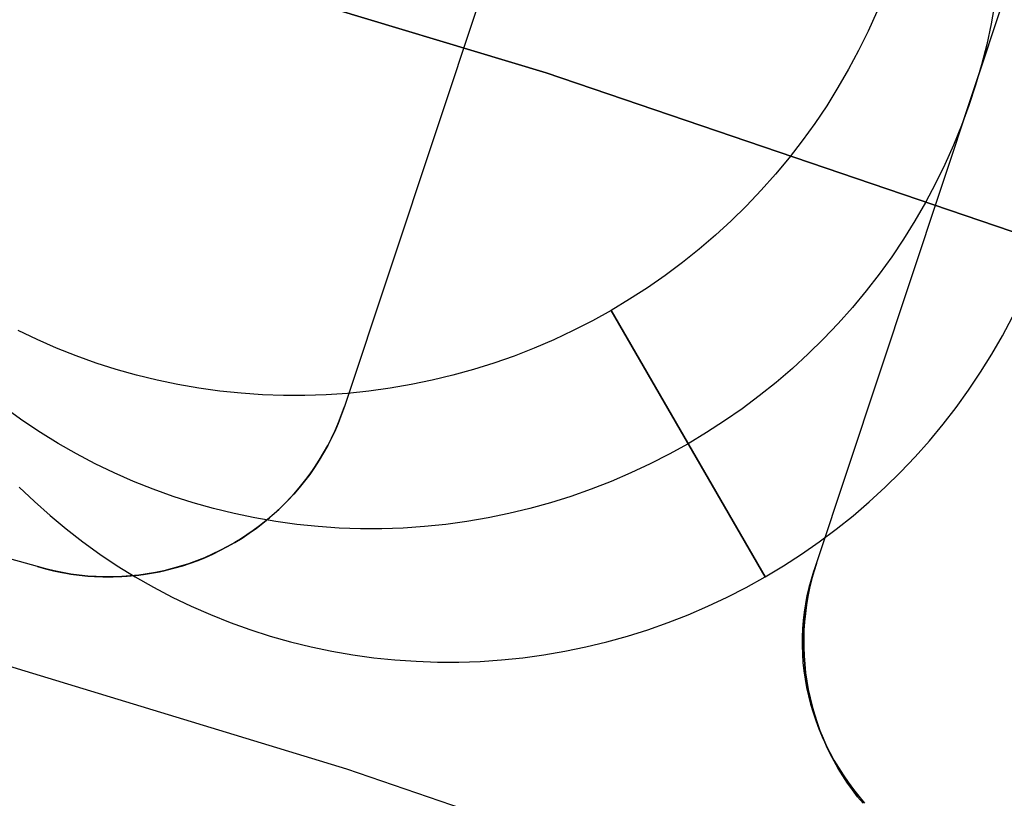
# Model space of a CAD drawing. Header units: millimetres. Extents: x 6239 to 7218, y -13987 to -13139.
# Tile 218 of 256: x 6745.93 to 6749.89, y -13399.34 to -13396.21. Entities that reach past the tile are written whole.
import ezdxf

# ---------------------------------------------------------------- set-up
doc = ezdxf.new("R2010")
doc.units = ezdxf.units.MM
doc.layers.add('color', color=7, linetype='Continuous')

msp = doc.modelspace()

# ---------------------------------------------------------------- linework, layer by layer
at = {"color": 7, "true_color": 0xffffff}
for p, q in [((6745.9311, -13395.7862, 259.6), (6748.0461, -13396.4252, 259.6)), ((6745.9311, -13395.7862, 259.6), (6748.0461, -13396.4252, 259.6)), ((6748.0461, -13396.4252, 231.7162), (6745.9311, -13395.7862, 231.7162)), ((6748.0461, -13396.4252, 245.6581), (6745.9311, -13395.7862, 245.6581)), ((6748.0461, -13396.4252, 231.7162), (6745.9311, -13395.7862, 231.7162)), ((6749.8513, -13396.1439, 56.2433), (6749.8361, -13396.2275, 56.2583)), ((6749.3756, -13396.1796, 59.0179), (6749.3407, -13396.2576, 59.0295)), ((6749.3756, -13396.1796, 59.0179), (6749.3407, -13396.2576, 59.0295)), ((6749.8361, -13396.2275, 56.2583), (6749.818, -13396.3107, 56.2728)), ((6749.3407, -13396.2576, 59.0295), (6749.303, -13396.3345, 59.0405)), ((6749.3407, -13396.2576, 59.0295), (6749.303, -13396.3345, 59.0405)), ((6749.818, -13396.3107, 56.2728), (6749.7971, -13396.3932, 56.2869)), ((6749.303, -13396.3345, 59.0405), (6749.2628, -13396.4101, 59.051)), ((6749.303, -13396.3345, 59.0405), (6749.2628, -13396.4101, 59.051)), ((6749.7971, -13396.3932, 56.2869), (6749.7732, -13396.475, 56.3005)), ((6748.0461, -13396.4252, 259.6), (6750.1377, -13397.1369, 259.6)), ((6748.0461, -13396.4252, 259.6), (6750.1377, -13397.1369, 259.6)), ((6750.1377, -13397.1369, 231.7162), (6748.0461, -13396.4252, 231.7162)), ((6750.1377, -13397.1369, 245.6581), (6748.0461, -13396.4252, 245.6581)), ((6750.1377, -13397.1369, 231.7162), (6748.0461, -13396.4252, 231.7162)), ((6749.2628, -13396.4101, 59.051), (6749.2199, -13396.4844, 59.0609)), ((6749.2628, -13396.4101, 59.051), (6749.2199, -13396.4844, 59.0609)), ((6749.2199, -13396.4844, 59.0609), (6749.1745, -13396.5572, 59.0702)), ((6749.2199, -13396.4844, 59.0609), (6749.1745, -13396.5572, 59.0702)), ((6749.7732, -13396.475, 56.3005), (6749.7466, -13396.556, 56.3136)), ((6749.1745, -13396.5572, 59.0702), (6749.1266, -13396.6285, 59.0789)), ((6749.1745, -13396.5572, 59.0702), (6749.1266, -13396.6285, 59.0789)), ((6749.7466, -13396.556, 56.3136), (6749.7171, -13396.6362, 56.3263)), ((6749.1266, -13396.6285, 59.0789), (6749.0763, -13396.6981, 59.087)), ((6749.1266, -13396.6285, 59.0789), (6749.0763, -13396.6981, 59.087)), ((6749.7171, -13396.6362, 56.3263), (6749.6849, -13396.7153, 56.3384)), ((6749.0763, -13396.6981, 59.087), (6749.0237, -13396.7661, 59.0945)), ((6749.0763, -13396.6981, 59.087), (6749.0237, -13396.7661, 59.0945)), ((6749.6849, -13396.7153, 56.3384), (6749.65, -13396.7934, 56.3499)), ((6749.0237, -13396.7661, 59.0945), (6748.9687, -13396.8323, 59.1014)), ((6749.0237, -13396.7661, 59.0945), (6748.9687, -13396.8323, 59.1014)), ((6749.65, -13396.7934, 56.3499), (6749.6123, -13396.8703, 56.361)), ((6748.9687, -13396.8323, 59.1014), (6748.9115, -13396.8966, 59.1077)), ((6748.9687, -13396.8323, 59.1014), (6748.9115, -13396.8966, 59.1077)), ((6749.6123, -13396.8703, 56.361), (6749.5721, -13396.9459, 56.3714)), ((6748.9115, -13396.8966, 59.1077), (6748.8521, -13396.9589, 59.1133)), ((6748.9115, -13396.8966, 59.1077), (6748.8521, -13396.9589, 59.1133)), ((6748.8521, -13396.9589, 59.1133), (6748.7906, -13397.0193, 59.1182)), ((6748.8521, -13396.9589, 59.1133), (6748.7906, -13397.0193, 59.1182)), ((6749.5721, -13396.9459, 56.3714), (6749.5292, -13397.0201, 56.3813)), ((6748.7906, -13397.0193, 59.1182), (6748.7271, -13397.0776, 59.1226)), ((6748.7906, -13397.0193, 59.1182), (6748.7271, -13397.0776, 59.1226)), ((6749.5292, -13397.0201, 56.3813), (6749.4838, -13397.0929, 56.3907)), ((6748.7271, -13397.0776, 59.1226), (6748.6616, -13397.1337, 59.1262)), ((6748.7271, -13397.0776, 59.1226), (6748.6616, -13397.1337, 59.1262)), ((6749.4838, -13397.0929, 56.3907), (6749.436, -13397.1642, 56.3994)), ((6748.6616, -13397.1337, 59.1262), (6748.5943, -13397.1876, 59.1292)), ((6748.6616, -13397.1337, 59.1262), (6748.5943, -13397.1876, 59.1292)), ((6748.5943, -13397.1876, 59.1292), (6748.5252, -13397.2392, 59.1316)), ((6748.5943, -13397.1876, 59.1292), (6748.5252, -13397.2392, 59.1316)), ((6749.436, -13397.1642, 56.3994), (6749.3856, -13397.2339, 56.4075)), ((6749.3856, -13397.2339, 56.4075), (6749.333, -13397.3018, 56.415)), ((6748.5252, -13397.2392, 59.1316), (6748.4543, -13397.2885, 59.1332)), ((6748.5252, -13397.2392, 59.1316), (6748.4543, -13397.2885, 59.1332)), ((6748.4543, -13397.2885, 59.1332), (6748.3819, -13397.3353, 59.1343)), ((6748.4543, -13397.2885, 59.1332), (6748.3819, -13397.3353, 59.1343)), ((6749.333, -13397.3018, 56.415), (6749.278, -13397.368, 56.4219)), ((6748.3819, -13397.3353, 59.1343), (6748.3079, -13397.3797, 59.1346)), ((6748.3819, -13397.3353, 59.1343), (6748.3079, -13397.3797, 59.1346)), ((6748.3079, -13397.3797, 59.1346), (6748.2324, -13397.4216, 59.1343)), ((6748.3079, -13397.3797, 59.1346), (6748.2324, -13397.4216, 59.1343)), ((6748.9265, -13398.4512, 53.7756), (6748.3079, -13397.3797, 59.1346)), ((6748.3079, -13397.3797, 59.1346), (6748.9265, -13398.4512, 53.7756)), ((6748.9265, -13398.4512, 53.7756), (6748.3079, -13397.3797, 59.1346)), ((6749.278, -13397.368, 56.4219), (6749.2208, -13397.4323, 56.4281)), ((6748.2324, -13397.4216, 59.1343), (6748.1556, -13397.461, 59.1332)), ((6748.2324, -13397.4216, 59.1343), (6748.1556, -13397.461, 59.1332)), ((6749.2208, -13397.4323, 56.4281), (6749.1614, -13397.4947, 56.4338)), ((6749.8814, -13397.4816, 53.6919), (6749.9216, -13397.406, 53.6814)), ((6749.8814, -13397.4816, 53.6919), (6749.9216, -13397.406, 53.6814)), ((6746, -13397.4973, 58.8917), (6745.9236, -13397.4605, 58.8755)), ((6746, -13397.4973, 58.8917), (6745.9236, -13397.4605, 58.8755)), ((6748.1556, -13397.461, 59.1332), (6748.0775, -13397.4977, 59.1316)), ((6748.1556, -13397.461, 59.1332), (6748.0775, -13397.4977, 59.1316)), ((6746.0777, -13397.5314, 58.9075), (6746, -13397.4973, 58.8917)), ((6746.0777, -13397.5314, 58.9075), (6746, -13397.4973, 58.8917)), ((6748.0775, -13397.4977, 59.1316), (6747.9983, -13397.5317, 59.1292)), ((6748.0775, -13397.4977, 59.1316), (6747.9983, -13397.5317, 59.1292)), ((6749.1614, -13397.4947, 56.4338), (6749.0999, -13397.555, 56.4387)), ((6749.8385, -13397.5559, 53.7018), (6749.8814, -13397.4816, 53.6919)), ((6749.8385, -13397.5559, 53.7018), (6749.8814, -13397.4816, 53.6919)), ((6746.1566, -13397.5628, 58.9228), (6746.0777, -13397.5314, 58.9075)), ((6746.1566, -13397.5628, 58.9228), (6746.0777, -13397.5314, 58.9075)), ((6747.9983, -13397.5317, 59.1292), (6747.9179, -13397.5631, 59.1262)), ((6747.9983, -13397.5317, 59.1292), (6747.9179, -13397.5631, 59.1262)), ((6746.2366, -13397.5914, 58.9378), (6746.1566, -13397.5628, 58.9228)), ((6746.2366, -13397.5914, 58.9378), (6746.1566, -13397.5628, 58.9228)), ((6746.3176, -13397.6173, 58.9523), (6746.2366, -13397.5914, 58.9378)), ((6746.3176, -13397.6173, 58.9523), (6746.2366, -13397.5914, 58.9378)), ((6747.8366, -13397.5917, 59.1226), (6747.7543, -13397.6176, 59.1182)), ((6747.8366, -13397.5917, 59.1226), (6747.7543, -13397.6176, 59.1182)), ((6747.9179, -13397.5631, 59.1262), (6747.8366, -13397.5917, 59.1226)), ((6747.9179, -13397.5631, 59.1262), (6747.8366, -13397.5917, 59.1226)), ((6749.0999, -13397.555, 56.4387), (6749.0364, -13397.6133, 56.443)), ((6749.7931, -13397.6287, 53.7111), (6749.8385, -13397.5559, 53.7018)), ((6749.7931, -13397.6287, 53.7111), (6749.8385, -13397.5559, 53.7018)), ((6746.3996, -13397.6404, 58.9664), (6746.3176, -13397.6173, 58.9523)), ((6746.3996, -13397.6404, 58.9664), (6746.3176, -13397.6173, 58.9523)), ((6747.7543, -13397.6176, 59.1182), (6747.6713, -13397.6407, 59.1133)), ((6747.7543, -13397.6176, 59.1182), (6747.6713, -13397.6407, 59.1133)), ((6749.0364, -13397.6133, 56.443), (6748.971, -13397.6694, 56.4467)), ((6749.7453, -13397.7, 53.7199), (6749.7931, -13397.6287, 53.7111)), ((6749.7453, -13397.7, 53.7199), (6749.7931, -13397.6287, 53.7111)), ((6746.4824, -13397.6607, 58.98), (6746.3996, -13397.6404, 58.9664)), ((6746.4824, -13397.6607, 58.98), (6746.3996, -13397.6404, 58.9664)), ((6746.5659, -13397.6781, 58.9932), (6746.4824, -13397.6607, 58.98)), ((6746.5659, -13397.6781, 58.9932), (6746.4824, -13397.6607, 58.98)), ((6747.5876, -13397.6609, 59.1077), (6747.5033, -13397.6783, 59.1014)), ((6747.5876, -13397.6609, 59.1077), (6747.5033, -13397.6783, 59.1014)), ((6747.6713, -13397.6407, 59.1133), (6747.5876, -13397.6609, 59.1077)), ((6747.6713, -13397.6407, 59.1133), (6747.5876, -13397.6609, 59.1077)), ((6748.971, -13397.6694, 56.4467), (6748.9036, -13397.7233, 56.4497)), ((6746.65, -13397.6927, 59.0058), (6746.5659, -13397.6781, 58.9932)), ((6746.65, -13397.6927, 59.0058), (6746.5659, -13397.6781, 58.9932)), ((6746.7346, -13397.7043, 59.0179), (6746.65, -13397.6927, 59.0058)), ((6746.7346, -13397.7043, 59.0179), (6746.65, -13397.6927, 59.0058)), ((6746.8197, -13397.7131, 59.0295), (6746.7346, -13397.7043, 59.0179)), ((6746.8197, -13397.7131, 59.0295), (6746.7346, -13397.7043, 59.0179)), ((6746.9051, -13397.719, 59.0405), (6746.8197, -13397.7131, 59.0295)), ((6746.9051, -13397.719, 59.0405), (6746.8197, -13397.7131, 59.0295)), ((6747.2479, -13397.7132, 59.0789), (6747.1622, -13397.719, 59.0702)), ((6747.2479, -13397.7132, 59.0789), (6747.1622, -13397.719, 59.0702)), ((6747.3333, -13397.7045, 59.087), (6747.2479, -13397.7132, 59.0789)), ((6747.3333, -13397.7045, 59.087), (6747.2479, -13397.7132, 59.0789)), ((6747.4185, -13397.6928, 59.0945), (6747.3333, -13397.7045, 59.087)), ((6747.4185, -13397.6928, 59.0945), (6747.3333, -13397.7045, 59.087)), ((6747.5033, -13397.6783, 59.1014), (6747.4185, -13397.6928, 59.0945)), ((6747.5033, -13397.6783, 59.1014), (6747.4185, -13397.6928, 59.0945)), ((6749.695, -13397.7696, 53.728), (6749.7453, -13397.7, 53.7199)), ((6749.695, -13397.7696, 53.728), (6749.7453, -13397.7, 53.7199)), ((6746.9907, -13397.7219, 59.051), (6746.9051, -13397.719, 59.0405)), ((6746.9907, -13397.7219, 59.051), (6746.9051, -13397.719, 59.0405)), ((6747.0765, -13397.7219, 59.0609), (6746.9907, -13397.7219, 59.051)), ((6747.0765, -13397.7219, 59.0609), (6746.9907, -13397.7219, 59.051)), ((6747.1622, -13397.719, 59.0702), (6747.0765, -13397.7219, 59.0609)), ((6747.1622, -13397.719, 59.0702), (6747.0765, -13397.7219, 59.0609)), ((6748.9036, -13397.7233, 56.4497), (6748.8345, -13397.7749, 56.4521)), ((6745.9421, -13397.8237, 56.1279), (6745.8735, -13397.7744, 56.1101)), ((6748.8345, -13397.7749, 56.4521), (6748.7637, -13397.8242, 56.4537)), ((6749.6423, -13397.8376, 53.7355), (6749.695, -13397.7696, 53.728)), ((6749.6423, -13397.8376, 53.7355), (6749.695, -13397.7696, 53.728)), ((6746.0124, -13397.8706, 56.1454), (6745.9421, -13397.8237, 56.1279)), ((6748.7637, -13397.8242, 56.4537), (6748.6912, -13397.8711, 56.4547)), ((6746.0843, -13397.915, 56.1626), (6746.0124, -13397.8706, 56.1454)), ((6748.6912, -13397.8711, 56.4547), (6748.6172, -13397.9155, 56.4551)), ((6749.5873, -13397.9037, 53.7424), (6749.6423, -13397.8376, 53.7355)), ((6749.5873, -13397.9037, 53.7424), (6749.6423, -13397.8376, 53.7355)), ((6749.5301, -13397.968, 53.7486), (6749.5873, -13397.9037, 53.7424)), ((6749.5301, -13397.968, 53.7486), (6749.5873, -13397.9037, 53.7424)), ((6746.1579, -13397.9569, 56.1795), (6746.0843, -13397.915, 56.1626)), ((6748.6172, -13397.9155, 56.4551), (6748.5417, -13397.9574, 56.4547)), ((6746.2329, -13397.9963, 56.196), (6746.1579, -13397.9569, 56.1795)), ((6748.5417, -13397.9574, 56.4547), (6748.4649, -13397.9967, 56.4537)), ((6749.4707, -13398.0304, 53.7542), (6749.5301, -13397.968, 53.7486)), ((6749.4707, -13398.0304, 53.7542), (6749.5301, -13397.968, 53.7486)), ((6746.3093, -13398.033, 56.2122), (6746.2329, -13397.9963, 56.196)), ((6748.4649, -13397.9967, 56.4537), (6748.3868, -13398.0334, 56.4521)), ((6746.387, -13398.0671, 56.2279), (6746.3093, -13398.033, 56.2122)), ((6746.4659, -13398.0985, 56.2433), (6746.387, -13398.0671, 56.2279)), ((6748.3076, -13398.0675, 56.4497), (6748.2272, -13398.0988, 56.4467)), ((6748.3868, -13398.0334, 56.4521), (6748.3076, -13398.0675, 56.4497)), ((6749.4092, -13398.0908, 53.7592), (6749.4707, -13398.0304, 53.7542)), ((6749.4092, -13398.0908, 53.7592), (6749.4707, -13398.0304, 53.7542)), ((6745.9275, -13398.0901, 53.3572), (6745.9883, -13398.1484, 53.3758)), ((6745.9275, -13398.0901, 53.3572), (6745.9883, -13398.1484, 53.3758)), ((6746.5459, -13398.1272, 56.2583), (6746.4659, -13398.0985, 56.2433)), ((6748.2272, -13398.0988, 56.4467), (6748.1459, -13398.1275, 56.443)), ((6749.3457, -13398.149, 53.7635), (6749.4092, -13398.0908, 53.7592)), ((6749.3457, -13398.149, 53.7635), (6749.4092, -13398.0908, 53.7592)), ((6745.9883, -13398.1484, 53.3758), (6746.0512, -13398.2046, 53.3943)), ((6745.9883, -13398.1484, 53.3758), (6746.0512, -13398.2046, 53.3943)), ((6746.6269, -13398.1531, 56.2728), (6746.5459, -13398.1272, 56.2583)), ((6748.1459, -13398.1275, 56.443), (6748.0637, -13398.1533, 56.4387)), ((6746.7089, -13398.1762, 56.2869), (6746.6269, -13398.1531, 56.2728)), ((6746.7917, -13398.1964, 56.3005), (6746.7089, -13398.1762, 56.2869)), ((6747.9806, -13398.1764, 56.4338), (6747.8969, -13398.1966, 56.4281)), ((6748.0637, -13398.1533, 56.4387), (6747.9806, -13398.1764, 56.4338)), ((6749.2803, -13398.2052, 53.7672), (6749.3457, -13398.149, 53.7635)), ((6749.2803, -13398.2052, 53.7672), (6749.3457, -13398.149, 53.7635)), ((6746.0512, -13398.2046, 53.3943), (6746.1161, -13398.2585, 53.4126)), ((6746.0512, -13398.2046, 53.3943), (6746.1161, -13398.2585, 53.4126)), ((6746.8752, -13398.2139, 56.3136), (6746.7917, -13398.1964, 56.3005)), ((6746.9593, -13398.2284, 56.3263), (6746.8752, -13398.2139, 56.3136)), ((6747.8126, -13398.214, 56.4219), (6747.7278, -13398.2286, 56.415)), ((6747.8969, -13398.1966, 56.4281), (6747.8126, -13398.214, 56.4219)), ((6749.2129, -13398.2591, 53.7702), (6749.2803, -13398.2052, 53.7672)), ((6749.2129, -13398.2591, 53.7702), (6749.2803, -13398.2052, 53.7672)), ((6746.1161, -13398.2585, 53.4126), (6746.1828, -13398.3101, 53.4306)), ((6746.1161, -13398.2585, 53.4126), (6746.1828, -13398.3101, 53.4306)), ((6747.044, -13398.2401, 56.3384), (6746.9593, -13398.2284, 56.3263)), ((6747.129, -13398.2488, 56.3499), (6747.044, -13398.2401, 56.3384)), ((6747.2144, -13398.2547, 56.361), (6747.129, -13398.2488, 56.3499)), ((6747.3, -13398.2576, 56.3714), (6747.2144, -13398.2547, 56.361)), ((6747.3858, -13398.2577, 56.3813), (6747.3, -13398.2576, 56.3714)), ((6747.4715, -13398.2547, 56.3907), (6747.3858, -13398.2577, 56.3813)), ((6747.5572, -13398.2489, 56.3994), (6747.4715, -13398.2547, 56.3907)), ((6747.6427, -13398.2402, 56.4075), (6747.5572, -13398.2489, 56.3994)), ((6747.7278, -13398.2286, 56.415), (6747.6427, -13398.2402, 56.4075)), ((6749.1438, -13398.3107, 53.7725), (6749.2129, -13398.2591, 53.7702)), ((6749.1438, -13398.3107, 53.7725), (6749.2129, -13398.2591, 53.7702)), ((6746.1828, -13398.3101, 53.4306), (6746.2514, -13398.3594, 53.4484)), ((6746.1828, -13398.3101, 53.4306), (6746.2514, -13398.3594, 53.4484)), ((6749.073, -13398.36, 53.7742), (6749.1438, -13398.3107, 53.7725)), ((6749.073, -13398.36, 53.7742), (6749.1438, -13398.3107, 53.7725)), ((6746.2514, -13398.3594, 53.4484), (6746.3217, -13398.4063, 53.4659)), ((6746.2514, -13398.3594, 53.4484), (6746.3217, -13398.4063, 53.4659)), ((6749.0005, -13398.4068, 53.7752), (6749.073, -13398.36, 53.7742)), ((6749.0005, -13398.4068, 53.7752), (6749.073, -13398.36, 53.7742)), ((6746.3217, -13398.4063, 53.4659), (6746.3937, -13398.4507, 53.4831)), ((6746.3217, -13398.4063, 53.4659), (6746.3937, -13398.4507, 53.4831)), ((6748.9265, -13398.4512, 53.7756), (6749.0005, -13398.4068, 53.7752)), ((6748.9265, -13398.4512, 53.7756), (6749.0005, -13398.4068, 53.7752)), ((6746.3937, -13398.4507, 53.4831), (6746.4672, -13398.4927, 53.4999)), ((6746.3937, -13398.4507, 53.4831), (6746.4672, -13398.4927, 53.4999)), ((6748.851, -13398.4931, 53.7752), (6748.9265, -13398.4512, 53.7756)), ((6748.851, -13398.4931, 53.7752), (6748.9265, -13398.4512, 53.7756)), ((6746.4672, -13398.4927, 53.4999), (6746.5422, -13398.532, 53.5165)), ((6746.4672, -13398.4927, 53.4999), (6746.5422, -13398.532, 53.5165)), ((6748.7742, -13398.5324, 53.7742), (6748.851, -13398.4931, 53.7752)), ((6748.7742, -13398.5324, 53.7742), (6748.851, -13398.4931, 53.7752)), ((6746.5422, -13398.532, 53.5165), (6746.6186, -13398.5688, 53.5326)), ((6746.5422, -13398.532, 53.5165), (6746.6186, -13398.5688, 53.5326)), ((6748.6961, -13398.5691, 53.7725), (6748.7742, -13398.5324, 53.7742)), ((6748.6961, -13398.5691, 53.7725), (6748.7742, -13398.5324, 53.7742)), ((6746.6186, -13398.5688, 53.5326), (6746.6963, -13398.6028, 53.5484)), ((6746.6186, -13398.5688, 53.5326), (6746.6963, -13398.6028, 53.5484)), ((6748.6169, -13398.6032, 53.7702), (6748.6961, -13398.5691, 53.7725)), ((6748.6169, -13398.6032, 53.7702), (6748.6961, -13398.5691, 53.7725)), ((6746.6963, -13398.6028, 53.5484), (6746.7752, -13398.6342, 53.5638)), ((6746.6963, -13398.6028, 53.5484), (6746.7752, -13398.6342, 53.5638)), ((6748.5365, -13398.6346, 53.7672), (6748.6169, -13398.6032, 53.7702)), ((6748.5365, -13398.6346, 53.7672), (6748.6169, -13398.6032, 53.7702)), ((6746.7752, -13398.6342, 53.5638), (6746.8552, -13398.6629, 53.5788)), ((6746.7752, -13398.6342, 53.5638), (6746.8552, -13398.6629, 53.5788)), ((6746.8552, -13398.6629, 53.5788), (6746.9363, -13398.6888, 53.5933)), ((6746.8552, -13398.6629, 53.5788), (6746.9363, -13398.6888, 53.5933)), ((6748.373, -13398.6891, 53.7592), (6748.4552, -13398.6632, 53.7635)), ((6748.373, -13398.6891, 53.7592), (6748.4552, -13398.6632, 53.7635)), ((6748.4552, -13398.6632, 53.7635), (6748.5365, -13398.6346, 53.7672)), ((6748.4552, -13398.6632, 53.7635), (6748.5365, -13398.6346, 53.7672)), ((6746.9363, -13398.6888, 53.5933), (6747.0182, -13398.7119, 53.6074)), ((6746.9363, -13398.6888, 53.5933), (6747.0182, -13398.7119, 53.6074)), ((6748.29, -13398.7121, 53.7542), (6748.373, -13398.6891, 53.7592)), ((6748.29, -13398.7121, 53.7542), (6748.373, -13398.6891, 53.7592)), ((6747.0182, -13398.7119, 53.6074), (6747.101, -13398.7322, 53.621)), ((6747.0182, -13398.7119, 53.6074), (6747.101, -13398.7322, 53.621)), ((6747.101, -13398.7322, 53.621), (6747.1845, -13398.7496, 53.6341)), ((6747.101, -13398.7322, 53.621), (6747.1845, -13398.7496, 53.6341)), ((6748.1219, -13398.7498, 53.7424), (6748.2062, -13398.7324, 53.7486)), ((6748.1219, -13398.7498, 53.7424), (6748.2062, -13398.7324, 53.7486)), ((6748.2062, -13398.7324, 53.7486), (6748.29, -13398.7121, 53.7542)), ((6748.2062, -13398.7324, 53.7486), (6748.29, -13398.7121, 53.7542)), ((6747.1845, -13398.7496, 53.6341), (6747.2686, -13398.7641, 53.6467)), ((6747.1845, -13398.7496, 53.6341), (6747.2686, -13398.7641, 53.6467)), ((6747.2686, -13398.7641, 53.6467), (6747.3533, -13398.7758, 53.6588)), ((6747.2686, -13398.7641, 53.6467), (6747.3533, -13398.7758, 53.6588)), ((6747.3533, -13398.7758, 53.6588), (6747.4383, -13398.7846, 53.6704)), ((6747.3533, -13398.7758, 53.6588), (6747.4383, -13398.7846, 53.6704)), ((6747.8665, -13398.7847, 53.7199), (6747.952, -13398.7759, 53.728)), ((6747.8665, -13398.7847, 53.7199), (6747.952, -13398.7759, 53.728)), ((6747.952, -13398.7759, 53.728), (6748.0371, -13398.7643, 53.7355)), ((6747.952, -13398.7759, 53.728), (6748.0371, -13398.7643, 53.7355)), ((6748.0371, -13398.7643, 53.7355), (6748.1219, -13398.7498, 53.7424)), ((6748.0371, -13398.7643, 53.7355), (6748.1219, -13398.7498, 53.7424)), ((6747.4383, -13398.7846, 53.6704), (6747.5237, -13398.7904, 53.6814)), ((6747.4383, -13398.7846, 53.6704), (6747.5237, -13398.7904, 53.6814)), ((6747.5237, -13398.7904, 53.6814), (6747.6093, -13398.7934, 53.6919)), ((6747.5237, -13398.7904, 53.6814), (6747.6093, -13398.7934, 53.6919)), ((6747.6093, -13398.7934, 53.6919), (6747.6951, -13398.7934, 53.7018)), ((6747.6093, -13398.7934, 53.6919), (6747.6951, -13398.7934, 53.7018)), ((6747.6951, -13398.7934, 53.7018), (6747.7808, -13398.7905, 53.7111)), ((6747.6951, -13398.7934, 53.7018), (6747.7808, -13398.7905, 53.7111)), ((6747.7808, -13398.7905, 53.7111), (6747.8665, -13398.7847, 53.7199)), ((6747.7808, -13398.7905, 53.7111), (6747.8665, -13398.7847, 53.7199))]:
    msp.add_line(p, q, dxfattribs=at)
at = {"layer": 'color', "color": 254, "true_color": 0xcad1ee}
for p, q in [((6750.2324, -13388.7473, 23.7334), (6747.2353, -13397.7665, 27.784)), ((6750.2324, -13388.7473, 23.7334), (6747.2353, -13397.7665, 27.784)), ((6750.2324, -13388.7473, 30.3), (6747.2353, -13397.7665, 30.3)), ((6750.2324, -13388.7473, 30.3), (6747.2353, -13397.7665, 30.3)), ((6749.1331, -13398.3976, 27.784), (6752.1302, -13389.3783, 23.7335)), ((6749.1331, -13398.3976, 30.3), (6752.1302, -13389.3783, 30.3)), ((6749.1331, -13398.3976, 27.784), (6752.1302, -13389.3783, 23.7335)), ((6749.1331, -13398.3976, 30.3), (6752.1302, -13389.3783, 30.3)), ((6749.7009, -13396.6891, 27.0168), (6752.1302, -13389.3783, 27.0168)), ((6747.2238, -13397.7998, 27.7989), (6747.2353, -13397.7665, 27.784)), ((6747.2238, -13397.7998, 27.7989), (6747.2353, -13397.7665, 27.784)), ((6747.2353, -13397.7665, 30.3), (6747.224, -13397.7988, 30.3)), ((6747.2353, -13397.7665, 30.3), (6747.224, -13397.7988, 30.3)), ((6747.224, -13397.7988, 29.042), (6747.2353, -13397.7665, 29.042)), ((6747.2353, -13397.7665, 27.784), (6747.2353, -13397.7665, 30.3)), ((6747.2353, -13397.7665, 27.784), (6747.2353, -13397.7665, 30.3)), ((6747.2116, -13397.8306, 30.3), (6747.1981, -13397.8619, 30.3)), ((6747.2116, -13397.8306, 30.3), (6747.1981, -13397.8619, 30.3)), ((6747.1981, -13397.8619, 29.042), (6747.2116, -13397.8306, 29.042)), ((6747.2112, -13397.8326, 27.8139), (6747.2238, -13397.7998, 27.7989)), ((6747.2112, -13397.8326, 27.8139), (6747.2238, -13397.7998, 27.7989)), ((6747.224, -13397.7988, 30.3), (6747.2116, -13397.8306, 30.3)), ((6747.224, -13397.7988, 30.3), (6747.2116, -13397.8306, 30.3)), ((6747.2116, -13397.8306, 29.042), (6747.224, -13397.7988, 29.042)), ((6746.0014, -13398.4097, 28.2), (6743.9665, -13397.8428, 28.2)), ((6746.0014, -13398.4097, 30.3), (6743.9665, -13397.8428, 30.3)), ((6746.0014, -13398.4097, 28.2), (6743.9665, -13397.8428, 28.2)), ((6746.0014, -13398.4097, 29.25), (6743.9665, -13397.8428, 29.25)), ((6746.0014, -13398.4097, 30.3), (6743.9665, -13397.8428, 30.3)), ((6747.1822, -13397.8967, 27.8437), (6747.1973, -13397.8649, 27.8288)), ((6747.1822, -13397.8967, 27.8437), (6747.1973, -13397.8649, 27.8288)), ((6747.1981, -13397.8619, 30.3), (6747.1835, -13397.8928, 30.3)), ((6747.1981, -13397.8619, 30.3), (6747.1835, -13397.8928, 30.3)), ((6747.1835, -13397.8928, 29.042), (6747.1981, -13397.8619, 29.042)), ((6747.1973, -13397.8649, 27.8288), (6747.2112, -13397.8326, 27.8139)), ((6747.1973, -13397.8649, 27.8288), (6747.2112, -13397.8326, 27.8139)), ((6747.166, -13397.928, 27.8585), (6747.1822, -13397.8967, 27.8437)), ((6747.166, -13397.928, 27.8585), (6747.1822, -13397.8967, 27.8437)), ((6747.1835, -13397.8928, 30.3), (6747.1679, -13397.9232, 30.3)), ((6747.1835, -13397.8928, 30.3), (6747.1679, -13397.9232, 30.3)), ((6747.1679, -13397.9232, 29.042), (6747.1835, -13397.8928, 29.042)), ((6747.1486, -13397.9587, 27.8732), (6747.166, -13397.928, 27.8585)), ((6747.1486, -13397.9587, 27.8732), (6747.166, -13397.928, 27.8585)), ((6747.1679, -13397.9232, 30.3), (6747.1513, -13397.953, 30.3)), ((6747.1679, -13397.9232, 30.3), (6747.1513, -13397.953, 30.3)), ((6747.1513, -13397.953, 29.042), (6747.1679, -13397.9232, 29.042)), ((6747.1105, -13398.0182, 27.9023), (6747.1301, -13397.9888, 27.8878)), ((6747.1105, -13398.0182, 27.9023), (6747.1301, -13397.9888, 27.8878)), ((6747.1337, -13397.9823, 30.3), (6747.115, -13398.0109, 30.3)), ((6747.1337, -13397.9823, 30.3), (6747.115, -13398.0109, 30.3)), ((6747.115, -13398.0109, 29.042), (6747.1337, -13397.9823, 29.042)), ((6747.1301, -13397.9888, 27.8878), (6747.1486, -13397.9587, 27.8732)), ((6747.1301, -13397.9888, 27.8878), (6747.1486, -13397.9587, 27.8732)), ((6747.1513, -13397.953, 30.3), (6747.1337, -13397.9823, 30.3)), ((6747.1513, -13397.953, 30.3), (6747.1337, -13397.9823, 30.3)), ((6747.1337, -13397.9823, 29.042), (6747.1513, -13397.953, 29.042)), ((6747.0898, -13398.047, 27.9166), (6747.1105, -13398.0182, 27.9023)), ((6747.0898, -13398.047, 27.9166), (6747.1105, -13398.0182, 27.9023)), ((6747.115, -13398.0109, 30.3), (6747.0954, -13398.0388, 30.3)), ((6747.115, -13398.0109, 30.3), (6747.0954, -13398.0388, 30.3)), ((6747.0954, -13398.0388, 29.042), (6747.115, -13398.0109, 29.042)), ((6747.0749, -13398.0661, 30.3), (6747.0535, -13398.0927, 30.3)), ((6747.0749, -13398.0661, 30.3), (6747.0535, -13398.0927, 30.3)), ((6747.0535, -13398.0927, 29.042), (6747.0749, -13398.0661, 29.042)), ((6747.0681, -13398.0751, 27.9308), (6747.0898, -13398.047, 27.9166)), ((6747.0681, -13398.0751, 27.9308), (6747.0898, -13398.047, 27.9166)), ((6747.0954, -13398.0388, 30.3), (6747.0749, -13398.0661, 30.3)), ((6747.0954, -13398.0388, 30.3), (6747.0749, -13398.0661, 30.3)), ((6747.0749, -13398.0661, 29.042), (6747.0954, -13398.0388, 29.042)), ((6747.0215, -13398.1289, 27.9586), (6747.0453, -13398.1024, 27.9448)), ((6747.0215, -13398.1289, 27.9586), (6747.0453, -13398.1024, 27.9448)), ((6747.0535, -13398.0927, 30.3), (6747.0311, -13398.1185, 30.3)), ((6747.0535, -13398.0927, 30.3), (6747.0311, -13398.1185, 30.3)), ((6747.0311, -13398.1185, 29.042), (6747.0535, -13398.0927, 29.042)), ((6747.0453, -13398.1024, 27.9448), (6747.0681, -13398.0751, 27.9308)), ((6747.0453, -13398.1024, 27.9448), (6747.0681, -13398.0751, 27.9308)), ((6747.0079, -13398.1435, 30.3), (6746.9838, -13398.1678, 30.3)), ((6747.0079, -13398.1435, 30.3), (6746.9838, -13398.1678, 30.3)), ((6746.9838, -13398.1678, 29.042), (6747.0079, -13398.1435, 29.042)), ((6746.9967, -13398.1546, 27.9722), (6747.0215, -13398.1289, 27.9586)), ((6746.9967, -13398.1546, 27.9722), (6747.0215, -13398.1289, 27.9586)), ((6747.0311, -13398.1185, 30.3), (6747.0079, -13398.1435, 30.3)), ((6747.0311, -13398.1185, 30.3), (6747.0079, -13398.1435, 30.3)), ((6747.0079, -13398.1435, 29.042), (6747.0311, -13398.1185, 29.042)), ((6746.9443, -13398.2035, 27.9987), (6746.971, -13398.1795, 27.9856)), ((6746.9443, -13398.2035, 27.9987), (6746.971, -13398.1795, 27.9856)), ((6746.9838, -13398.1678, 30.3), (6746.959, -13398.1912, 30.3)), ((6746.9838, -13398.1678, 30.3), (6746.959, -13398.1912, 30.3)), ((6746.959, -13398.1912, 29.042), (6746.9838, -13398.1678, 29.042)), ((6746.971, -13398.1795, 27.9856), (6746.9967, -13398.1546, 27.9722)), ((6746.971, -13398.1795, 27.9856), (6746.9967, -13398.1546, 27.9722)), ((6746.8883, -13398.2488, 28.0243), (6746.9167, -13398.2266, 28.0116)), ((6746.8883, -13398.2488, 28.0243), (6746.9167, -13398.2266, 28.0116)), ((6746.9333, -13398.2137, 30.3), (6746.9069, -13398.2354, 30.3)), ((6746.9333, -13398.2137, 30.3), (6746.9069, -13398.2354, 30.3)), ((6746.9069, -13398.2353, 29.042), (6746.9333, -13398.2137, 29.042)), ((6746.9167, -13398.2266, 28.0116), (6746.9443, -13398.2035, 27.9987)), ((6746.9167, -13398.2266, 28.0116), (6746.9443, -13398.2035, 27.9987)), ((6746.959, -13398.1912, 30.3), (6746.9333, -13398.2137, 30.3)), ((6746.959, -13398.1912, 30.3), (6746.9333, -13398.2137, 30.3)), ((6746.9333, -13398.2137, 29.042), (6746.959, -13398.1912, 29.042)), ((6746.8798, -13398.2561, 30.3), (6746.8519, -13398.2759, 30.3)), ((6746.8798, -13398.2561, 30.3), (6746.8519, -13398.2759, 30.3)), ((6746.8519, -13398.2759, 29.042), (6746.8798, -13398.2561, 29.042)), ((6746.859, -13398.2701, 28.0366), (6746.8883, -13398.2488, 28.0243)), ((6746.859, -13398.2701, 28.0366), (6746.8883, -13398.2488, 28.0243)), ((6746.8798, -13398.2561, 29.042), (6746.9069, -13398.2353, 29.042)), ((6746.9069, -13398.2354, 30.3), (6746.8798, -13398.2561, 30.3)), ((6746.9069, -13398.2354, 30.3), (6746.8798, -13398.2561, 30.3)), ((6746.8235, -13398.2947, 30.3), (6746.7943, -13398.3125, 30.3)), ((6746.8235, -13398.2947, 30.3), (6746.7943, -13398.3125, 30.3)), ((6746.7943, -13398.3125, 29.042), (6746.8235, -13398.2947, 29.042)), ((6746.7982, -13398.3097, 28.0605), (6746.829, -13398.2904, 28.0487)), ((6746.7982, -13398.3097, 28.0605), (6746.829, -13398.2904, 28.0487)), ((6746.8519, -13398.2759, 30.3), (6746.8235, -13398.2947, 30.3)), ((6746.8519, -13398.2759, 30.3), (6746.8235, -13398.2947, 30.3)), ((6746.8235, -13398.2947, 29.042), (6746.8519, -13398.2759, 29.042)), ((6746.829, -13398.2904, 28.0487), (6746.859, -13398.2701, 28.0366)), ((6746.829, -13398.2904, 28.0487), (6746.859, -13398.2701, 28.0366)), ((6746.7344, -13398.3452, 30.3), (6746.7035, -13398.36, 30.3)), ((6746.7035, -13398.36, 29.1915), (6746.7344, -13398.3452, 29.1915)), ((6746.7344, -13398.3452, 30.3), (6746.7035, -13398.36, 30.3)), ((6746.7057, -13398.3593, 28.0924), (6746.7344, -13398.3452, 28.083)), ((6746.7057, -13398.3593, 28.0924), (6746.7344, -13398.3452, 28.083)), ((6746.7344, -13398.3452, 28.083), (6746.7666, -13398.328, 28.0719)), ((6746.7344, -13398.3452, 28.083), (6746.7666, -13398.328, 28.0719)), ((6746.7646, -13398.3294, 30.3), (6746.7344, -13398.3452, 30.3)), ((6746.7646, -13398.3294, 30.3), (6746.7344, -13398.3452, 30.3)), ((6746.7344, -13398.3452, 29.042), (6746.7646, -13398.3294, 29.042)), ((6746.7344, -13398.3452, 30.3), (6746.7344, -13398.3452, 28.083)), ((6746.7344, -13398.3452, 28.083), (6746.7344, -13398.3452, 30.3)), ((6746.7344, -13398.3452, 30.3), (6746.7344, -13398.3452, 28.083)), ((6746.7943, -13398.3125, 30.3), (6746.7646, -13398.3294, 30.3)), ((6746.7943, -13398.3125, 30.3), (6746.7646, -13398.3294, 30.3)), ((6746.7646, -13398.3294, 29.042), (6746.7943, -13398.3125, 29.042)), ((6746.7666, -13398.328, 28.0719), (6746.7982, -13398.3097, 28.0605)), ((6746.7666, -13398.328, 28.0719), (6746.7982, -13398.3097, 28.0605)), ((6746.6081, -13398.398, 29.1915), (6746.6403, -13398.3864, 29.1915)), ((6746.6403, -13398.3865, 30.3), (6746.6081, -13398.398, 30.3)), ((6746.6403, -13398.3865, 30.3), (6746.6081, -13398.398, 30.3)), ((6746.6166, -13398.3958, 28.1184), (6746.6468, -13398.3846, 28.1101)), ((6746.6166, -13398.3958, 28.1184), (6746.6468, -13398.3846, 28.1101)), ((6746.6721, -13398.3738, 30.3), (6746.6403, -13398.3865, 30.3)), ((6746.6403, -13398.3864, 29.1915), (6746.6721, -13398.3738, 29.1915)), ((6746.6721, -13398.3738, 30.3), (6746.6403, -13398.3865, 30.3)), ((6746.6468, -13398.3846, 28.1101), (6746.6765, -13398.3725, 28.1014)), ((6746.6468, -13398.3846, 28.1101), (6746.6765, -13398.3725, 28.1014)), ((6746.7035, -13398.36, 30.3), (6746.6721, -13398.3738, 30.3)), ((6746.6721, -13398.3738, 29.1915), (6746.7035, -13398.36, 29.1915)), ((6746.7035, -13398.36, 30.3), (6746.6721, -13398.3738, 30.3)), ((6746.6765, -13398.3725, 28.1014), (6746.7057, -13398.3593, 28.0924)), ((6746.6765, -13398.3725, 28.1014), (6746.7057, -13398.3593, 28.0924)), ((6746.0344, -13398.4189, 30.3), (6746.0014, -13398.4097, 30.3)), ((6746.0014, -13398.4097, 30.3), (6746.0014, -13398.4097, 28.2)), ((6746.0014, -13398.4097, 28.2), (6746.0335, -13398.4185, 28.1997)), ((6746.0014, -13398.4097, 29.1915), (6746.0344, -13398.4189, 29.1915)), ((6746.0014, -13398.4097, 28.2), (6746.0335, -13398.4185, 28.1997)), ((6746.0014, -13398.4097, 30.3), (6746.0014, -13398.4097, 28.2)), ((6746.0344, -13398.4189, 30.3), (6746.0014, -13398.4097, 30.3)), ((6746.0335, -13398.4185, 28.1997), (6746.0659, -13398.4262, 28.1989)), ((6746.0335, -13398.4185, 28.1997), (6746.0659, -13398.4262, 28.1989)), ((6746.0677, -13398.427, 30.3), (6746.0344, -13398.4189, 30.3)), ((6746.0344, -13398.4189, 29.1915), (6746.0677, -13398.427, 29.1915)), ((6746.0677, -13398.427, 30.3), (6746.0344, -13398.4189, 30.3)), ((6746.5093, -13398.426, 30.3), (6746.4758, -13398.4331, 30.3)), ((6746.4758, -13398.4331, 29.1915), (6746.5093, -13398.426, 29.1915)), ((6746.5093, -13398.426, 30.3), (6746.4758, -13398.4331, 30.3)), ((6746.4917, -13398.4304, 28.1481), (6746.5235, -13398.4233, 28.1413)), ((6746.4917, -13398.4304, 28.1481), (6746.5235, -13398.4233, 28.1413)), ((6746.5425, -13398.4178, 30.3), (6746.5093, -13398.426, 30.3)), ((6746.5093, -13398.426, 29.1915), (6746.5425, -13398.4178, 29.1915)), ((6746.5425, -13398.4178, 30.3), (6746.5093, -13398.426, 30.3)), ((6746.5235, -13398.4233, 28.1413), (6746.5549, -13398.4151, 28.134)), ((6746.5235, -13398.4233, 28.1413), (6746.5549, -13398.4151, 28.134)), ((6746.5755, -13398.4085, 30.3), (6746.5425, -13398.4178, 30.3)), ((6746.5425, -13398.4178, 29.1915), (6746.5755, -13398.4085, 29.1915)), ((6746.5755, -13398.4085, 30.3), (6746.5425, -13398.4178, 30.3)), ((6746.5549, -13398.4151, 28.134), (6746.586, -13398.406, 28.1264)), ((6746.5549, -13398.4151, 28.134), (6746.586, -13398.406, 28.1264)), ((6746.6081, -13398.398, 30.3), (6746.5755, -13398.4085, 30.3)), ((6746.5755, -13398.4085, 29.1915), (6746.6081, -13398.398, 29.1915)), ((6746.6081, -13398.398, 30.3), (6746.5755, -13398.4085, 30.3)), ((6746.586, -13398.406, 28.1264), (6746.6166, -13398.3958, 28.1184)), ((6746.586, -13398.406, 28.1264), (6746.6166, -13398.3958, 28.1184)), ((6749.1331, -13398.3976, 27.784), (6749.1218, -13398.4292, 27.7984)), ((6749.1331, -13398.3976, 27.784), (6749.1218, -13398.4292, 27.7984)), ((6749.1229, -13398.4302, 30.3), (6749.1331, -13398.3976, 30.3)), ((6749.1331, -13398.3976, 29.042), (6749.1229, -13398.4302, 29.042)), ((6749.1229, -13398.4302, 30.3), (6749.1331, -13398.3976, 30.3)), ((6749.1331, -13398.3976, 30.3), (6749.1331, -13398.3976, 27.784)), ((6749.1331, -13398.3976, 30.3), (6749.1331, -13398.3976, 27.784)), ((6746.0659, -13398.4262, 28.1989), (6746.0984, -13398.4329, 28.1976)), ((6746.0659, -13398.4262, 28.1989), (6746.0984, -13398.4329, 28.1976)), ((6746.1012, -13398.4339, 30.3), (6746.0677, -13398.427, 30.3)), ((6746.0677, -13398.427, 29.1915), (6746.1012, -13398.4339, 29.1915)), ((6746.1012, -13398.4339, 30.3), (6746.0677, -13398.427, 30.3)), ((6746.0984, -13398.4329, 28.1976), (6746.1312, -13398.4385, 28.1959)), ((6746.0984, -13398.4329, 28.1976), (6746.1312, -13398.4385, 28.1959)), ((6746.135, -13398.4397, 30.3), (6746.1012, -13398.4339, 30.3)), ((6746.1012, -13398.4339, 29.1915), (6746.135, -13398.4397, 29.1915)), ((6746.135, -13398.4397, 30.3), (6746.1012, -13398.4339, 30.3)), ((6746.1312, -13398.4385, 28.1959), (6746.1641, -13398.4431, 28.1938)), ((6746.1312, -13398.4385, 28.1959), (6746.1641, -13398.4431, 28.1938)), ((6746.1689, -13398.4443, 30.3), (6746.135, -13398.4397, 30.3)), ((6746.135, -13398.4397, 29.1915), (6746.1689, -13398.4443, 29.1915)), ((6746.1689, -13398.4443, 30.3), (6746.135, -13398.4397, 30.3)), ((6746.1641, -13398.4431, 28.1938), (6746.197, -13398.4467, 28.1912)), ((6746.1641, -13398.4431, 28.1938), (6746.197, -13398.4467, 28.1912)), ((6746.203, -13398.4477, 30.3), (6746.1689, -13398.4443, 30.3)), ((6746.1689, -13398.4443, 29.1915), (6746.203, -13398.4477, 29.1915)), ((6746.203, -13398.4477, 30.3), (6746.1689, -13398.4443, 30.3)), ((6746.197, -13398.4467, 28.1912), (6746.2301, -13398.4491, 28.1881)), ((6746.197, -13398.4467, 28.1912), (6746.2301, -13398.4491, 28.1881)), ((6746.2372, -13398.45, 30.3), (6746.203, -13398.4477, 30.3)), ((6746.203, -13398.4477, 29.1915), (6746.2372, -13398.45, 29.1915)), ((6746.2372, -13398.45, 30.3), (6746.203, -13398.4477, 30.3)), ((6746.2301, -13398.4491, 28.1881), (6746.2631, -13398.4505, 28.1846)), ((6746.2301, -13398.4491, 28.1881), (6746.2631, -13398.4505, 28.1846)), ((6746.2714, -13398.4511, 30.3), (6746.2372, -13398.45, 30.3)), ((6746.2372, -13398.45, 29.1915), (6746.2714, -13398.4511, 29.1915)), ((6746.2714, -13398.4511, 30.3), (6746.2372, -13398.45, 30.3)), ((6746.2631, -13398.4505, 28.1846), (6746.2962, -13398.4508, 28.1807)), ((6746.2631, -13398.4505, 28.1846), (6746.2962, -13398.4508, 28.1807)), ((6746.3057, -13398.451, 30.3), (6746.2714, -13398.4511, 30.3)), ((6746.2714, -13398.4511, 29.1915), (6746.3057, -13398.451, 29.1915)), ((6746.3057, -13398.451, 30.3), (6746.2714, -13398.4511, 30.3)), ((6746.2962, -13398.4508, 28.1807), (6746.3291, -13398.4501, 28.1763)), ((6746.2962, -13398.4508, 28.1807), (6746.3291, -13398.4501, 28.1763)), ((6746.3399, -13398.4498, 30.3), (6746.3057, -13398.451, 30.3)), ((6746.3057, -13398.451, 29.1915), (6746.3399, -13398.4498, 29.1915)), ((6746.3399, -13398.4498, 30.3), (6746.3057, -13398.451, 30.3)), ((6746.3291, -13398.4501, 28.1763), (6746.362, -13398.4483, 28.1715)), ((6746.3291, -13398.4501, 28.1763), (6746.362, -13398.4483, 28.1715)), ((6746.374, -13398.4473, 30.3), (6746.3399, -13398.4498, 30.3)), ((6746.3399, -13398.4498, 29.1915), (6746.374, -13398.4473, 29.1915)), ((6746.374, -13398.4473, 30.3), (6746.3399, -13398.4498, 30.3)), ((6746.362, -13398.4483, 28.1715), (6746.3947, -13398.4454, 28.1663)), ((6746.362, -13398.4483, 28.1715), (6746.3947, -13398.4454, 28.1663)), ((6746.4081, -13398.4438, 30.3), (6746.374, -13398.4473, 30.3)), ((6746.374, -13398.4473, 29.1915), (6746.4081, -13398.4438, 29.1915)), ((6746.4081, -13398.4438, 30.3), (6746.374, -13398.4473, 30.3)), ((6746.3947, -13398.4454, 28.1663), (6746.4273, -13398.4414, 28.1606)), ((6746.3947, -13398.4454, 28.1663), (6746.4273, -13398.4414, 28.1606)), ((6746.442, -13398.439, 30.3), (6746.4081, -13398.4438, 30.3)), ((6746.4081, -13398.4438, 29.1915), (6746.442, -13398.439, 29.1915)), ((6746.442, -13398.439, 30.3), (6746.4081, -13398.4438, 30.3)), ((6746.4273, -13398.4414, 28.1606), (6746.4596, -13398.4364, 28.1546)), ((6746.4273, -13398.4414, 28.1606), (6746.4596, -13398.4364, 28.1546)), ((6746.4758, -13398.4331, 30.3), (6746.442, -13398.439, 30.3)), ((6746.442, -13398.439, 29.1915), (6746.4758, -13398.4331, 29.1915)), ((6746.4758, -13398.4331, 30.3), (6746.442, -13398.439, 30.3)), ((6746.4596, -13398.4364, 28.1546), (6746.4917, -13398.4304, 28.1481)), ((6746.4596, -13398.4364, 28.1546), (6746.4917, -13398.4304, 28.1481)), ((6749.1118, -13398.4612, 27.8127), (6749.1029, -13398.4936, 27.8271)), ((6749.1118, -13398.4612, 27.8127), (6749.1029, -13398.4936, 27.8271)), ((6749.1058, -13398.4964, 30.3), (6749.1138, -13398.4632, 30.3)), ((6749.1138, -13398.4632, 29.042), (6749.1058, -13398.4964, 29.042)), ((6749.1058, -13398.4964, 30.3), (6749.1138, -13398.4632, 30.3)), ((6749.1218, -13398.4292, 27.7984), (6749.1118, -13398.4612, 27.8127)), ((6749.1218, -13398.4292, 27.7984), (6749.1118, -13398.4612, 27.8127)), ((6749.1138, -13398.4632, 30.3), (6749.1229, -13398.4302, 30.3)), ((6749.1229, -13398.4302, 29.042), (6749.1138, -13398.4632, 29.042)), ((6749.1138, -13398.4632, 30.3), (6749.1229, -13398.4302, 30.3)), ((6749.1029, -13398.4936, 27.8271), (6749.0952, -13398.5262, 27.8413)), ((6749.1029, -13398.4936, 27.8271), (6749.0952, -13398.5262, 27.8413)), ((6749.099, -13398.53, 30.3), (6749.1058, -13398.4964, 30.3)), ((6749.1058, -13398.4964, 29.042), (6749.099, -13398.53, 29.042)), ((6749.099, -13398.53, 30.3), (6749.1058, -13398.4964, 30.3)), ((6749.0952, -13398.5262, 27.8413), (6749.0888, -13398.5592, 27.8555)), ((6749.0952, -13398.5262, 27.8413), (6749.0888, -13398.5592, 27.8555)), ((6749.0933, -13398.5637, 30.3), (6749.099, -13398.53, 30.3)), ((6749.099, -13398.53, 29.042), (6749.0933, -13398.5637, 29.042)), ((6749.0933, -13398.5637, 30.3), (6749.099, -13398.53, 30.3)), ((6749.0888, -13398.5592, 27.8555), (6749.0837, -13398.5925, 27.8696)), ((6749.0888, -13398.5592, 27.8555), (6749.0837, -13398.5925, 27.8696)), ((6749.0888, -13398.5976, 30.3), (6749.0933, -13398.5637, 30.3)), ((6749.0933, -13398.5637, 29.042), (6749.0888, -13398.5976, 29.042)), ((6749.0888, -13398.5976, 30.3), (6749.0933, -13398.5637, 30.3)), ((6745.2251, -13398.6091, 26.2), (6747.243, -13399.2222, 26.2)), ((6745.2251, -13398.6091, 26.2), (6747.243, -13399.2222, 26.2)), ((6749.0837, -13398.5925, 27.8696), (6749.0798, -13398.6259, 27.8837)), ((6749.0837, -13398.5925, 27.8696), (6749.0798, -13398.6259, 27.8837)), ((6749.0854, -13398.6316, 30.3), (6749.0888, -13398.5976, 30.3)), ((6749.0888, -13398.5976, 29.042), (6749.0854, -13398.6316, 29.042)), ((6749.0854, -13398.6316, 30.3), (6749.0888, -13398.5976, 30.3)), ((6749.0771, -13398.6596, 27.8976), (6749.0757, -13398.6933, 27.9114)), ((6749.0771, -13398.6596, 27.8976), (6749.0757, -13398.6933, 27.9114)), ((6749.0798, -13398.6259, 27.8837), (6749.0771, -13398.6596, 27.8976)), ((6749.0798, -13398.6259, 27.8837), (6749.0771, -13398.6596, 27.8976)), ((6749.0832, -13398.6657, 30.3), (6749.0854, -13398.6316, 30.3)), ((6749.0854, -13398.6316, 29.042), (6749.0832, -13398.6657, 29.042)), ((6749.0832, -13398.6657, 30.3), (6749.0854, -13398.6316, 30.3)), ((6749.0757, -13398.6933, 27.9114), (6749.0756, -13398.7271, 27.925)), ((6749.0757, -13398.6933, 27.9114), (6749.0756, -13398.7271, 27.925)), ((6749.0822, -13398.6999, 30.3), (6749.0832, -13398.6657, 30.3)), ((6749.0832, -13398.6657, 29.042), (6749.0822, -13398.6999, 29.042)), ((6749.0822, -13398.6999, 30.3), (6749.0832, -13398.6657, 30.3)), ((6749.0823, -13398.7341, 30.3), (6749.0822, -13398.6999, 30.3)), ((6749.0822, -13398.6999, 29.042), (6749.0823, -13398.7341, 29.042)), ((6749.0823, -13398.7341, 30.3), (6749.0822, -13398.6999, 30.3)), ((6749.0756, -13398.7271, 27.925), (6749.0767, -13398.761, 27.9385)), ((6749.0756, -13398.7271, 27.925), (6749.0767, -13398.761, 27.9385)), ((6749.0836, -13398.7682, 30.3), (6749.0823, -13398.7341, 30.3)), ((6749.0823, -13398.7341, 29.042), (6749.0836, -13398.7682, 29.042)), ((6749.0836, -13398.7682, 30.3), (6749.0823, -13398.7341, 30.3)), ((6749.0767, -13398.761, 27.9385), (6749.0791, -13398.7949, 27.9517)), ((6749.0767, -13398.761, 27.9385), (6749.0791, -13398.7949, 27.9517)), ((6749.0861, -13398.8023, 30.3), (6749.0836, -13398.7682, 30.3)), ((6749.0836, -13398.7682, 29.042), (6749.0861, -13398.8023, 29.042)), ((6749.0861, -13398.8023, 30.3), (6749.0836, -13398.7682, 30.3)), ((6749.0791, -13398.7949, 27.9517), (6749.0828, -13398.8288, 27.9648)), ((6749.0791, -13398.7949, 27.9517), (6749.0828, -13398.8288, 27.9648)), ((6749.0897, -13398.8363, 30.3), (6749.0861, -13398.8023, 30.3)), ((6749.0861, -13398.8023, 29.042), (6749.0897, -13398.8363, 29.042)), ((6749.0897, -13398.8363, 30.3), (6749.0861, -13398.8023, 30.3)), ((6749.0828, -13398.8288, 27.9648), (6749.0877, -13398.8626, 27.9777)), ((6749.0828, -13398.8288, 27.9648), (6749.0877, -13398.8626, 27.9777)), ((6749.0945, -13398.8702, 30.3), (6749.0897, -13398.8363, 30.3)), ((6749.0897, -13398.8363, 29.042), (6749.0945, -13398.8702, 29.042)), ((6749.0945, -13398.8702, 30.3), (6749.0897, -13398.8363, 30.3)), ((6749.0877, -13398.8626, 27.9777), (6749.0938, -13398.8962, 27.9903)), ((6749.0877, -13398.8626, 27.9777), (6749.0938, -13398.8962, 27.9903)), ((6749.0938, -13398.8962, 27.9903), (6749.1012, -13398.9297, 28.0027)), ((6749.0938, -13398.8962, 27.9903), (6749.1012, -13398.9297, 28.0027)), ((6749.1005, -13398.9039, 30.3), (6749.0945, -13398.8702, 30.3)), ((6749.0945, -13398.8702, 29.042), (6749.1005, -13398.9039, 29.042)), ((6749.1005, -13398.9039, 30.3), (6749.0945, -13398.8702, 30.3)), ((6749.1076, -13398.9373, 30.3), (6749.1005, -13398.9039, 30.3)), ((6749.1005, -13398.9039, 29.042), (6749.1076, -13398.9373, 29.042)), ((6749.1076, -13398.9373, 30.3), (6749.1005, -13398.9039, 30.3)), ((6749.1012, -13398.9297, 28.0027), (6749.1098, -13398.963, 28.0149)), ((6749.1012, -13398.9297, 28.0027), (6749.1098, -13398.963, 28.0149)), ((6749.1158, -13398.9705, 30.3), (6749.1076, -13398.9373, 30.3)), ((6749.1076, -13398.9373, 29.042), (6749.1158, -13398.9705, 29.042)), ((6749.1158, -13398.9705, 30.3), (6749.1076, -13398.9373, 30.3)), ((6749.1098, -13398.963, 28.0149), (6749.1197, -13398.9961, 28.0267)), ((6749.1098, -13398.963, 28.0149), (6749.1197, -13398.9961, 28.0267)), ((6749.1252, -13399.0034, 30.3), (6749.1158, -13398.9705, 30.3)), ((6749.1158, -13398.9705, 29.042), (6749.1252, -13399.0034, 29.042)), ((6749.1252, -13399.0034, 30.3), (6749.1158, -13398.9705, 30.3)), ((6749.1197, -13398.9961, 28.0267), (6749.1307, -13399.0289, 28.0383)), ((6749.1197, -13398.9961, 28.0267), (6749.1307, -13399.0289, 28.0383)), ((6749.1357, -13399.0359, 30.3), (6749.1252, -13399.0034, 30.3)), ((6749.1252, -13399.0034, 29.042), (6749.1357, -13399.0359, 29.042)), ((6749.1357, -13399.0359, 30.3), (6749.1252, -13399.0034, 30.3)), ((6749.1307, -13399.0289, 28.0383), (6749.143, -13399.0614, 28.0496)), ((6749.1307, -13399.0289, 28.0383), (6749.143, -13399.0614, 28.0496)), ((6749.1473, -13399.0681, 30.3), (6749.1357, -13399.0359, 30.3)), ((6749.1357, -13399.0359, 29.042), (6749.1473, -13399.0681, 29.042)), ((6749.1473, -13399.0681, 30.3), (6749.1357, -13399.0359, 30.3)), ((6749.143, -13399.0614, 28.0496), (6749.1564, -13399.0935, 28.0605)), ((6749.143, -13399.0614, 28.0496), (6749.1564, -13399.0935, 28.0605)), ((6749.16, -13399.0998, 30.3), (6749.1473, -13399.0681, 30.3)), ((6749.1473, -13399.0681, 29.042), (6749.16, -13399.0998, 29.042)), ((6749.16, -13399.0998, 30.3), (6749.1473, -13399.0681, 30.3)), ((6749.1564, -13399.0935, 28.0605), (6749.171, -13399.1252, 28.0711)), ((6749.1564, -13399.0935, 28.0605), (6749.171, -13399.1252, 28.0711)), ((6749.1737, -13399.1311, 30.3), (6749.16, -13399.0998, 30.3)), ((6749.16, -13399.0998, 29.042), (6749.1737, -13399.1311, 29.042)), ((6749.1737, -13399.1311, 30.3), (6749.16, -13399.0998, 30.3)), ((6749.171, -13399.1252, 28.0711), (6749.1867, -13399.1565, 28.0814)), ((6749.171, -13399.1252, 28.0711), (6749.1867, -13399.1565, 28.0814)), ((6749.1886, -13399.1619, 30.3), (6749.1737, -13399.1311, 30.3)), ((6749.1737, -13399.1311, 29.042), (6749.1886, -13399.1619, 29.042)), ((6749.1886, -13399.1619, 30.3), (6749.1737, -13399.1311, 30.3)), ((6749.1867, -13399.1565, 28.0814), (6749.2035, -13399.1873, 28.0913)), ((6749.1867, -13399.1565, 28.0814), (6749.2035, -13399.1873, 28.0913)), ((6749.1881, -13399.161, 28.0831), (6749.1881, -13399.161, 30.3)), ((6749.2044, -13399.1922, 30.3), (6749.1886, -13399.1619, 30.3)), ((6749.1886, -13399.1619, 29.042), (6749.2044, -13399.1922, 29.042)), ((6749.2044, -13399.1922, 30.3), (6749.1886, -13399.1619, 30.3)), ((6749.2035, -13399.1873, 28.0913), (6749.2215, -13399.2175, 28.1009)), ((6749.2035, -13399.1873, 28.0913), (6749.2215, -13399.2175, 28.1009)), ((6749.2213, -13399.2219, 30.3), (6749.2044, -13399.1922, 30.3)), ((6749.2044, -13399.1922, 29.042), (6749.2213, -13399.2219, 29.042)), ((6749.2213, -13399.2219, 30.3), (6749.2044, -13399.1922, 30.3)), ((6749.2215, -13399.2175, 28.1009), (6749.2405, -13399.2473, 28.1101)), ((6749.2215, -13399.2175, 28.1009), (6749.2405, -13399.2473, 28.1101)), ((6747.243, -13399.2222, 26.2), (6749.2385, -13399.9045, 26.2)), ((6747.243, -13399.2222, 26.2), (6749.2385, -13399.9045, 26.2)), ((6749.2392, -13399.2511, 30.3), (6749.2213, -13399.2219, 30.3)), ((6749.2213, -13399.2219, 29.042), (6749.2392, -13399.2511, 29.042)), ((6749.2392, -13399.2511, 30.3), (6749.2213, -13399.2219, 30.3)), ((6749.2581, -13399.2796, 30.3), (6749.2392, -13399.2511, 30.3)), ((6749.2392, -13399.2511, 29.042), (6749.2581, -13399.2796, 29.042)), ((6749.2581, -13399.2796, 30.3), (6749.2392, -13399.2511, 30.3)), ((6749.2405, -13399.2473, 28.1101), (6749.2606, -13399.2764, 28.1188)), ((6749.2405, -13399.2473, 28.1101), (6749.2606, -13399.2764, 28.1188)), ((6749.278, -13399.3074, 30.3), (6749.2581, -13399.2796, 30.3)), ((6749.2581, -13399.2796, 29.042), (6749.278, -13399.3074, 29.042)), ((6749.278, -13399.3074, 30.3), (6749.2581, -13399.2796, 30.3)), ((6749.2606, -13399.2764, 28.1188), (6749.2818, -13399.305, 28.1272)), ((6749.2606, -13399.2764, 28.1188), (6749.2818, -13399.305, 28.1272)), ((6749.2988, -13399.3346, 30.3), (6749.278, -13399.3074, 30.3)), ((6749.278, -13399.3074, 29.042), (6749.2988, -13399.3346, 29.042)), ((6749.2988, -13399.3346, 30.3), (6749.278, -13399.3074, 30.3)), ((6749.2818, -13399.305, 28.1272), (6749.3039, -13399.3328, 28.1352)), ((6749.2818, -13399.305, 28.1272), (6749.3039, -13399.3328, 28.1352)), ((6749.3205, -13399.361, 30.3), (6749.2988, -13399.3346, 30.3)), ((6749.2988, -13399.3346, 29.042), (6749.3205, -13399.361, 29.042)), ((6749.3205, -13399.361, 30.3), (6749.2988, -13399.3346, 30.3)), ((6749.3039, -13399.3328, 28.1352), (6749.3271, -13399.36, 28.1427)), ((6749.3039, -13399.3328, 28.1352), (6749.3271, -13399.36, 28.1427))]:
    msp.add_line(p, q, dxfattribs=at)

doc.saveas('drawing.dxf')
